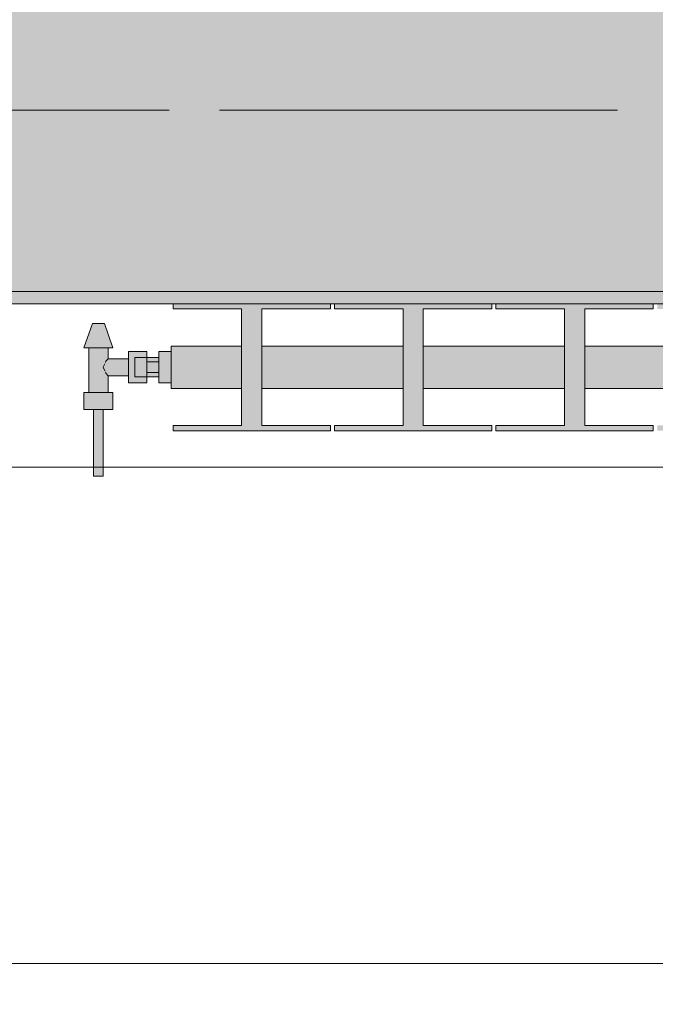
# Model space of a CAD drawing. Header units: metres. Extents: x -3.6 to 84.5, y -11 to 16.8.
# Tile 151 of 256: x 40.815 to 41.34, y -0.189 to 0.625. Entities that reach past the tile are written whole.
import ezdxf

# ---------------------------------------------------------------- set-up
doc = ezdxf.new("R2010")
doc.units = ezdxf.units.M
doc.header["$MEASUREMENT"] = 0
doc.linetypes.add('Achse', pattern=[0.2, 0.1, -0.05, 0, -0.05])
doc.linetypes.add('Strichlinie doppelt', pattern=[0.546806, 0.264583, -0.105833, 0.070556, -0.105833])
for name, color, linetype in [('155 - Bemaßung_ Beschriftung.Ausbau - Deckenelemente', 7, 'Continuous'), ('451 - Universal.Achsen Raster', 7, 'Continuous'), ('604 - Struktur.Wand Aussen', 7, 'Continuous'), ('608 - Struktur.Träger', 7, 'Continuous'), ('Neubau_801 - HKLSE.Heizung_ Klima_ Lüftung', 7, 'Continuous')]:
    doc.layers.add(name, color=color, linetype=linetype)
doc.dimstyles.new('ERSTELLTER_STIL__7', dxfattribs={"dimtxt": 0.18, "dimasz": 0.03648, "dimexe": 0.18, "dimexo": 0.0625, "dimgap": 0, "dimtad": 0, "dimtih": 1, "dimtoh": 1, "dimdec": 4, "dimzin": 0, "dimdsep": 46, "dimcen": 0.09, "dimadec": 0, "dimazin": 0, "dimtfac": 1, "dimtdec": 4, "dimtmove": 0, "dimatfit": 3, "dimldrblk": 'ARROWHEAD_11', "dimfxl": 1, "dimtolj": 1, "dimtzin": 0, "dimarcsym": 0})

# ---------------------------------------------------------------- blocks, each defined once
blk = doc.blocks.new('ARROWHEAD_11')
at = {"color": 0, "linetype": 'Continuous', "lineweight": 0}
blk.add_line((0, 0), (-1, 0), dxfattribs=at)
at = {"color": 0, "linetype": 'Continuous', "lineweight": 0, "const_width": 0.25, "flags": 128}
blk.add_lwpolyline([(-0.125, 0, 1), (0.125, 0, 1)], format="xyb", close=True, dxfattribs=at)

msp = doc.modelspace()

# ---------------------------------------------------------------- hatches: boundary and pattern name
at = {"layer": '608 - Struktur.Träger', "linetype": 'Continuous', "lineweight": 0, "true_color": 0x000000}
h = msp.add_hatch(dxfattribs=at)
h.set_pattern_fill('Beton__Stahlbeton_0001', color=18, style=0, pattern_type=2)
h.set_pattern_definition([(45, (0, 0), (-0.08485281, 0.08485281), []), (45, (-0.04243, 0.04243), (-0.08485281, 0.08485281), [0.09, -0.03])])
h.paths.add_polyline_path([(0.68999, 0.69998), (0.37999, 0.69998), (0.37999, 0.39998), (0.68999, 0.39998), (3.96999, 0.39998), (4.28999, 0.39998), (7.56999, 0.39998), (7.88999, 0.39998), (11.16999, 0.39998), (11.48999, 0.39998), (14.76999, 0.39998), (15.08999, 0.39998), (18.36999, 0.39998), (18.68999, 0.39998), (21.96999, 0.39998), (22.28999, 0.39998), (25.56999, 0.39998), (25.88999, 0.39998), (29.16999, 0.39998), (29.48999, 0.39998), (32.76999, 0.39998), (33.08999, 0.39998), (36.36999, 0.39998), (36.68999, 0.39998), (39.96999, 0.39998), (40.28999, 0.39998), (43.56999, 0.39998), (43.88999, 0.39998), (47.16999, 0.39998), (47.48999, 0.39998), (50.76999, 0.39998), (51.08999, 0.39998), (51.79999, 0.39998), (51.96999, 0.39998), (54.36999, 0.39998), (54.68999, 0.39998), (57.96999, 0.39998), (58.28999, 0.39998), (61.56999, 0.39998), (61.87999, 0.39998), (61.87999, 0.69998), (61.56999, 0.69998), (58.28999, 0.69998), (57.96999, 0.69998), (54.68999, 0.69998), (54.36999, 0.69998), (51.96999, 0.69998), (51.79999, 0.69998), (51.08999, 0.69998), (50.76999, 0.69998), (47.48999, 0.69998), (47.16999, 0.69998), (43.88999, 0.69998), (43.56999, 0.69998), (40.28999, 0.69998), (39.935, 0.69998), (36.68999, 0.69998), (36.36999, 0.69998), (33.08999, 0.69998), (32.76999, 0.69998), (29.48999, 0.69998), (29.16999, 0.69998), (25.88999, 0.69998), (25.56999, 0.69998), (22.28999, 0.69998), (21.96999, 0.69998), (18.68999, 0.69998), (18.36999, 0.69998), (15.08999, 0.69998), (14.76999, 0.69998), (11.48999, 0.69998), (11.16999, 0.69998), (7.88999, 0.69998), (7.56999, 0.69998), (4.28999, 0.69998), (3.96999, 0.69998)])
h = msp.add_hatch(dxfattribs=at)
h.set_pattern_fill('Gips_0001', color=18, style=0, pattern_type=2)
h.set_pattern_definition([(45, (0, 0), (-0.01767767, 0.01767767), [0, -0.025])])
h.paths.add_polyline_path([(40.28999, 0.39998), (40.28999, 0.38998), (43.56999, 0.38998), (43.56999, 0.39998)])
at = {"layer": 'Neubau_801 - HKLSE.Heizung_ Klima_ Lüftung', "linetype": 'Continuous', "lineweight": 0, "true_color": 0x3a3a3a}
for points in [[(42.94, 0.32), (42.94, 0.355), (42.88167, 0.355), (42.88167, 0.38563), (42.93833, 0.38563), (42.93833, 0.39), (42.80833, 0.39), (42.80833, 0.38563), (42.865, 0.38563), (42.865, 0.355), (42.74833, 0.355), (42.74833, 0.38563), (42.805, 0.38563), (42.805, 0.39), (42.675, 0.39), (42.675, 0.38563), (42.73167, 0.38563), (42.73167, 0.355), (42.615, 0.355), (42.615, 0.38563), (42.67167, 0.38563), (42.67167, 0.39), (42.54167, 0.39), (42.54167, 0.38563), (42.59833, 0.38563), (42.59833, 0.355), (42.48167, 0.355), (42.48167, 0.38563), (42.53833, 0.38563), (42.53833, 0.39), (42.40833, 0.39), (42.40833, 0.38563), (42.465, 0.38563), (42.465, 0.355), (42.34833, 0.355), (42.34833, 0.38563), (42.405, 0.38563), (42.405, 0.39), (42.275, 0.39), (42.275, 0.38563), (42.33167, 0.38563), (42.33167, 0.355), (42.215, 0.355), (42.215, 0.38563), (42.27167, 0.38563), (42.27167, 0.39), (42.14167, 0.39), (42.14167, 0.38563), (42.19833, 0.38563), (42.19833, 0.355), (42.08167, 0.355), (42.08167, 0.38563), (42.13833, 0.38563), (42.13833, 0.39), (42.00833, 0.39), (42.00833, 0.38563), (42.065, 0.38563), (42.065, 0.355), (41.94833, 0.355), (41.94833, 0.38563), (42.005, 0.38563), (42.005, 0.39), (41.875, 0.39), (41.875, 0.38563), (41.93167, 0.38563), (41.93167, 0.355), (41.815, 0.355), (41.815, 0.38563), (41.87167, 0.38563), (41.87167, 0.39), (41.74167, 0.39), (41.74167, 0.38563), (41.79833, 0.38563), (41.79833, 0.355), (41.68167, 0.355), (41.68167, 0.38563), (41.73833, 0.38563), (41.73833, 0.39), (41.60833, 0.39), (41.60833, 0.38563), (41.665, 0.38563), (41.665, 0.355), (41.54833, 0.355), (41.54833, 0.38563), (41.605, 0.38563), (41.605, 0.39), (41.475, 0.39), (41.475, 0.38563), (41.53167, 0.38563), (41.53167, 0.355), (41.415, 0.355), (41.415, 0.38563), (41.47167, 0.38563), (41.47167, 0.39), (41.34167, 0.39), (41.34167, 0.38563), (41.39833, 0.38563), (41.39833, 0.355), (41.28167, 0.355), (41.28167, 0.38563), (41.33833, 0.38563), (41.33833, 0.39), (41.20833, 0.39), (41.20833, 0.38563), (41.265, 0.38563), (41.265, 0.355), (41.14833, 0.355), (41.14833, 0.38563), (41.205, 0.38563), (41.205, 0.39), (41.075, 0.39), (41.075, 0.38563), (41.13167, 0.38563), (41.13167, 0.355), (41.015, 0.355), (41.015, 0.38563), (41.07167, 0.38563), (41.07167, 0.39), (40.94167, 0.39), (40.94167, 0.38563), (40.99833, 0.38563), (40.99833, 0.355), (40.94, 0.355), (40.94, 0.32), (40.99833, 0.32), (40.99833, 0.28938), (40.94167, 0.28938), (40.94167, 0.285), (41.07167, 0.285), (41.07167, 0.28938), (41.015, 0.28938), (41.015, 0.32), (41.13167, 0.32), (41.13167, 0.28938), (41.075, 0.28938), (41.075, 0.285), (41.205, 0.285), (41.205, 0.28938), (41.14833, 0.28938), (41.14833, 0.32), (41.265, 0.32), (41.265, 0.28938), (41.20833, 0.28938), (41.20833, 0.285), (41.33833, 0.285), (41.33833, 0.28938), (41.28167, 0.28938), (41.28167, 0.32), (41.39833, 0.32), (41.39833, 0.28938), (41.34167, 0.28938), (41.34167, 0.285), (41.47167, 0.285), (41.47167, 0.28938), (41.415, 0.28938), (41.415, 0.32), (41.53167, 0.32), (41.53167, 0.28938), (41.475, 0.28938), (41.475, 0.285), (41.605, 0.285), (41.605, 0.28938), (41.54833, 0.28938), (41.54833, 0.32), (41.665, 0.32), (41.665, 0.28938), (41.60833, 0.28938), (41.60833, 0.285), (41.73833, 0.285), (41.73833, 0.28938), (41.68167, 0.28938), (41.68167, 0.32), (41.79833, 0.32), (41.79833, 0.28938), (41.74167, 0.28938), (41.74167, 0.285), (41.87167, 0.285), (41.87167, 0.28938), (41.815, 0.28938), (41.815, 0.32), (41.93167, 0.32), (41.93167, 0.28938), (41.875, 0.28938), (41.875, 0.285), (42.005, 0.285), (42.005, 0.28938), (41.94833, 0.28938), (41.94833, 0.32), (42.065, 0.32), (42.065, 0.28938), (42.00833, 0.28938), (42.00833, 0.285), (42.13833, 0.285), (42.13833, 0.28938), (42.08167, 0.28938), (42.08167, 0.32), (42.19833, 0.32), (42.19833, 0.28938), (42.14167, 0.28938), (42.14167, 0.285), (42.27167, 0.285), (42.27167, 0.28938), (42.215, 0.28938), (42.215, 0.32), (42.33167, 0.32), (42.33167, 0.28938), (42.275, 0.28938), (42.275, 0.285), (42.405, 0.285), (42.405, 0.28938), (42.34833, 0.28938), (42.34833, 0.32), (42.465, 0.32), (42.465, 0.28938), (42.40833, 0.28938), (42.40833, 0.285), (42.53833, 0.285), (42.53833, 0.28938), (42.48167, 0.28938), (42.48167, 0.32), (42.59833, 0.32), (42.59833, 0.28938), (42.54167, 0.28938), (42.54167, 0.285), (42.67167, 0.285), (42.67167, 0.28938), (42.615, 0.28938), (42.615, 0.32), (42.73167, 0.32), (42.73167, 0.28938), (42.675, 0.28938), (42.675, 0.285), (42.805, 0.285), (42.805, 0.28938), (42.74833, 0.28938), (42.74833, 0.32), (42.865, 0.32), (42.865, 0.28938), (42.80833, 0.28938), (42.80833, 0.285), (42.93833, 0.285), (42.93833, 0.28938), (42.88167, 0.28938), (42.88167, 0.32)], [(40.94, 0.35049), (40.93, 0.35049), (40.93, 0.3455), (40.92, 0.3455), (40.92, 0.3505), (40.905, 0.3505), (40.905, 0.3445), (40.888, 0.3445), (40.888, 0.3535), (40.892, 0.3535), (40.885, 0.3735), (40.875, 0.3735), (40.868, 0.3535), (40.872, 0.3535), (40.872, 0.3165), (40.868, 0.3165), (40.868, 0.3025), (40.876, 0.3025), (40.876, 0.2475), (40.884, 0.2475), (40.884, 0.3025), (40.892, 0.3025), (40.892, 0.3165), (40.888, 0.3165), (40.888, 0.3305), (40.905, 0.3305), (40.905, 0.3245), (40.92, 0.3245), (40.92, 0.3295), (40.93, 0.3295), (40.93, 0.32451), (40.94, 0.32451)]]:
    msp.add_hatch(color=250, dxfattribs=at).paths.add_polyline_path(points)

# ---------------------------------------------------------------- linework, layer by layer
at = {"layer": '451 - Universal.Achsen Raster', "color": 160, "linetype": 'Strichlinie doppelt', "lineweight": 9, "true_color": 0x3232ff}
msp.add_line((64.93503, 0.54998), (-3.175, 0.54998), dxfattribs=at)
at = {"layer": '604 - Struktur.Wand Aussen', "color": 7, "linetype": 'Continuous', "lineweight": 13}
for p, q in [((41.94, 0.255), (40.74, 0.255)), ((40.74, -0.155), (41.94, -0.155))]:
    msp.add_line(p, q, dxfattribs=at)
at = {"layer": '608 - Struktur.Träger', "color": 7, "linetype": 'Achse', "lineweight": 9}
msp.add_line((0.37999, 0.54998), (61.87999, 0.54998), dxfattribs=at)
at = {"layer": '608 - Struktur.Träger', "color": 7, "linetype": 'Continuous', "lineweight": 13}
msp.add_line((0.37999, 0.38998), (61.87999, 0.38998), dxfattribs=at)
at = {"layer": '608 - Struktur.Träger', "color": 7, "linetype": 'Continuous', "lineweight": 5}
msp.add_line((43.56999, 0.38998), (40.28999, 0.38998), dxfattribs=at)
at = {"layer": '608 - Struktur.Träger', "color": 7, "linetype": 'Continuous', "lineweight": 13, "flags": 128}
msp.add_lwpolyline([(54.68999, 0.39998), (54.36999, 0.39998), (51.96999, 0.39998), (51.79999, 0.39998), (51.08999, 0.39998), (50.76999, 0.39998), (47.48999, 0.39998), (47.16999, 0.39998), (43.88999, 0.39998), (43.56999, 0.39998), (40.28999, 0.39998), (39.96999, 0.39998), (36.68999, 0.39998), (36.36999, 0.39998), (33.08999, 0.39998), (32.76999, 0.39998), (29.48999, 0.39998), (29.16999, 0.39998), (25.88999, 0.39998), (25.56999, 0.39998), (22.28999, 0.39998), (21.96999, 0.39998), (18.68999, 0.39998), (18.36999, 0.39998)], dxfattribs=at)
at = {"layer": 'Neubau_801 - HKLSE.Heizung_ Klima_ Lüftung', "color": 7, "linetype": 'Continuous', "lineweight": 5, "true_color": 0xebebeb}
for p, q in [((41.07167, 0.39), (40.94167, 0.39)), ((41.07167, 0.39), (40.94167, 0.39)), ((40.94167, 0.39), (40.94167, 0.38563)), ((40.94167, 0.38563), (40.99833, 0.38563)), ((40.99833, 0.38563), (40.99833, 0.28938)), ((41.015, 0.28938), (41.015, 0.38563)), ((41.015, 0.38563), (41.07167, 0.38563)), ((41.07167, 0.38563), (41.07167, 0.39)), ((41.07167, 0.38563), (41.07167, 0.39)), ((41.205, 0.39), (41.075, 0.39)), ((41.075, 0.39), (41.075, 0.38563)), ((41.205, 0.39), (41.075, 0.39)), ((41.075, 0.39), (41.075, 0.38563)), ((41.075, 0.38563), (41.13167, 0.38563)), ((41.13167, 0.38563), (41.13167, 0.28938)), ((41.14833, 0.28938), (41.14833, 0.38563)), ((41.14833, 0.38563), (41.205, 0.38563)), ((41.205, 0.38563), (41.205, 0.39)), ((41.205, 0.38563), (41.205, 0.39)), ((41.33833, 0.39), (41.20833, 0.39)), ((41.33833, 0.39), (41.20833, 0.39)), ((41.20833, 0.39), (41.20833, 0.38563)), ((41.20833, 0.38563), (41.265, 0.38563)), ((41.265, 0.38563), (41.265, 0.28938)), ((41.28167, 0.28938), (41.28167, 0.38563)), ((41.28167, 0.38563), (41.33833, 0.38563)), ((41.33833, 0.38563), (41.33833, 0.39)), ((41.33833, 0.38563), (41.33833, 0.39)), ((40.868, 0.3535), (40.875, 0.3735)), ((40.87646, 0.3735), (40.875, 0.3735)), ((40.88, 0.3735), (40.87646, 0.3735)), ((40.88354, 0.3735), (40.88, 0.3735)), ((40.885, 0.3735), (40.88354, 0.3735)), ((40.892, 0.3535), (40.885, 0.3735)), ((40.87151, 0.3535), (40.868, 0.3535)), ((40.88, 0.3535), (40.87151, 0.3535)), ((40.872, 0.3165), (40.872, 0.3535)), ((40.88849, 0.3535), (40.88, 0.3535)), ((40.888, 0.3445), (40.888, 0.3535)), ((40.892, 0.3535), (40.88849, 0.3535)), ((40.905, 0.344), (40.905, 0.3505)), ((40.905, 0.3505), (40.92, 0.3505)), ((40.92, 0.344), (40.92, 0.3505)), ((40.92, 0.3505), (40.92, 0.3455)), ((40.94, 0.35049), (40.93, 0.35049)), ((40.94, 0.35049), (40.93, 0.35049)), ((40.93, 0.3375), (40.93, 0.35049)), ((40.94, 0.35049), (40.93, 0.35049)), ((40.94, 0.35049), (40.93, 0.35049)), ((40.94, 0.34987), (40.94, 0.355)), ((40.99833, 0.355), (40.94, 0.355)), ((40.94, 0.3375), (40.94, 0.34987)), ((41.13167, 0.355), (41.015, 0.355)), ((41.265, 0.355), (41.14833, 0.355)), ((41.39833, 0.355), (41.28167, 0.355)), ((40.88577, 0.34139), (40.88628, 0.34245)), ((40.88628, 0.34245), (40.888, 0.3445)), ((40.888, 0.3445), (40.905, 0.3445)), ((40.905, 0.331), (40.905, 0.344)), ((40.91, 0.34316), (40.91, 0.3455)), ((40.92, 0.3455), (40.91, 0.3455)), ((40.91, 0.3375), (40.91, 0.34316)), ((40.92, 0.34316), (40.92, 0.3455)), ((40.92, 0.34316), (40.92, 0.3455)), ((40.92, 0.3455), (40.93, 0.3455)), ((40.92, 0.34183), (40.92, 0.344)), ((40.92, 0.3375), (40.92, 0.34316)), ((40.92, 0.34183), (40.92, 0.34316)), ((40.92, 0.3375), (40.92, 0.34183)), ((40.93, 0.34183), (40.92, 0.34183)), ((40.88387, 0.3375), (40.88526, 0.34035)), ((40.88526, 0.33465), (40.88387, 0.3375)), ((40.88628, 0.33255), (40.88577, 0.33361)), ((40.91, 0.33184), (40.91, 0.3375)), ((40.92, 0.33317), (40.92, 0.3375)), ((40.92, 0.33184), (40.92, 0.3375)), ((40.93, 0.32451), (40.93, 0.3375)), ((40.94, 0.32513), (40.94, 0.3375)), ((40.888, 0.3305), (40.88628, 0.33255)), ((40.888, 0.3165), (40.888, 0.3305)), ((40.888, 0.3305), (40.905, 0.3305)), ((40.905, 0.3245), (40.905, 0.331)), ((40.91, 0.3295), (40.91, 0.33184)), ((40.92, 0.3295), (40.91, 0.3295)), ((40.93, 0.33317), (40.92, 0.33317)), ((40.92, 0.331), (40.92, 0.33317)), ((40.92, 0.33184), (40.92, 0.33317)), ((40.92, 0.3295), (40.92, 0.33184)), ((40.92, 0.3295), (40.92, 0.33184)), ((40.92, 0.3245), (40.92, 0.331)), ((40.92, 0.3295), (40.92, 0.3245)), ((40.92, 0.3295), (40.93, 0.3295)), ((40.905, 0.3245), (40.92, 0.3245)), ((40.94, 0.32451), (40.93, 0.32451)), ((40.94, 0.32), (40.94, 0.32513)), ((40.99833, 0.32), (40.94, 0.32)), ((41.13167, 0.32), (41.015, 0.32)), ((41.265, 0.32), (41.14833, 0.32)), ((41.39833, 0.32), (41.28167, 0.32)), ((40.874, 0.3165), (40.868, 0.3165)), ((40.868, 0.3025), (40.868, 0.3165)), ((40.886, 0.3165), (40.874, 0.3165)), ((40.892, 0.3165), (40.886, 0.3165)), ((40.892, 0.3025), (40.892, 0.3165)), ((40.874, 0.3025), (40.868, 0.3025)), ((40.886, 0.3025), (40.874, 0.3025)), ((40.876, 0.2475), (40.876, 0.3025)), ((40.87717, 0.3025), (40.876, 0.3025)), ((40.88, 0.3025), (40.87717, 0.3025)), ((40.88283, 0.3025), (40.88, 0.3025)), ((40.884, 0.3025), (40.88283, 0.3025)), ((40.884, 0.2475), (40.884, 0.3025)), ((40.892, 0.3025), (40.886, 0.3025)), ((40.99833, 0.28938), (40.94167, 0.28938)), ((40.94167, 0.28938), (40.94167, 0.285)), ((40.94167, 0.285), (41.07167, 0.285)), ((41.07167, 0.28938), (41.015, 0.28938)), ((41.07167, 0.285), (41.07167, 0.28938)), ((41.07167, 0.285), (41.07167, 0.28938)), ((41.075, 0.28938), (41.075, 0.285)), ((41.13167, 0.28938), (41.075, 0.28938)), ((41.075, 0.28938), (41.075, 0.285)), ((41.075, 0.285), (41.205, 0.285)), ((41.205, 0.28938), (41.14833, 0.28938)), ((41.205, 0.285), (41.205, 0.28938)), ((41.205, 0.285), (41.205, 0.28938)), ((41.265, 0.28938), (41.20833, 0.28938)), ((41.20833, 0.28938), (41.20833, 0.285)), ((41.20833, 0.285), (41.33833, 0.285)), ((41.33833, 0.28938), (41.28167, 0.28938)), ((41.33833, 0.285), (41.33833, 0.28938)), ((41.33833, 0.285), (41.33833, 0.28938)), ((40.87717, 0.2475), (40.876, 0.2475)), ((40.88, 0.2475), (40.87717, 0.2475)), ((40.88283, 0.2475), (40.88, 0.2475)), ((40.884, 0.2475), (40.88283, 0.2475))]:
    msp.add_line(p, q, dxfattribs=at)

# ---------------------------------------------------------------- leaders
at = {"layer": '155 - Bemaßung_ Beschriftung.Ausbau - Deckenelemente', "color": 1, "linetype": 'Continuous', "lineweight": 9, "annotation_type": 0, "has_hookline": 1, "hookline_direction": 0, "text_width": 0.9053}
msp.add_leader([(40.1265, 0.8525), (40.20456, -0.62902), (40.30494, -0.62902)], dimstyle='ERSTELLTER_STIL__7', dxfattribs=at)

doc.saveas('drawing.dxf')
